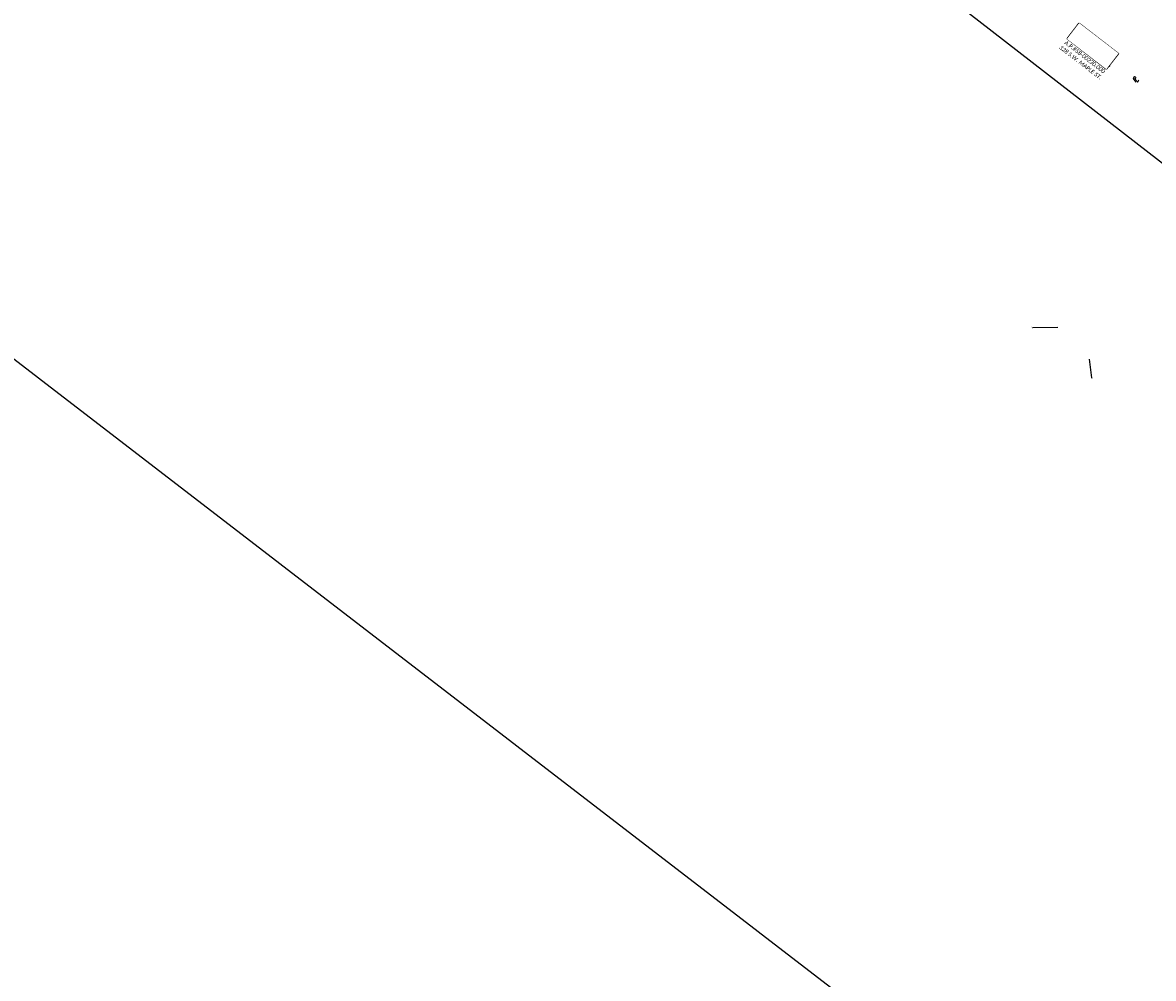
# Model space of a CAD drawing. Header units: feet. Extents: x 2204748 to 2209851, y 304262 to 307692.
# Tile 2 of 13: x 2205606 to 2206287, y 305519 to 306095. Entities that reach past the tile are written whole.
import ezdxf
from ezdxf import colors
from ezdxf.entities.mleader import LeaderData, LeaderLine
from ezdxf.math import Vec2, Vec3

# ---------------------------------------------------------------- set-up
doc = ezdxf.new("R2010")
doc.units = ezdxf.units.FT
doc.header["$MEASUREMENT"] = 0
doc.set_wipeout_variables(frame=1)
doc.linetypes.add('setbackex', pattern=[1.4, 1.3, -0.1])
for name, color, linetype in [('0_Text+_Line_Mask', 9, 'Continuous'), ('DV_X_Owner_Labels', 7, 'setbackex'), ('DV_X_Text', 7, 'Continuous'), ('SH_TextM', 7, 'Continuous')]:
    doc.layers.add(name, color=color, linetype=linetype)
doc.layers.add('SH_VPort', color=5, linetype='Continuous', plot=False)
doc.styles.add('Simplex Normal (0.14)', font='calibri.ttf', dxfattribs={"height": 0.14})
doc.styles.add('Slanted Normal (0.125) Font 31', font='calibrii.ttf', dxfattribs={"width": 0.9, "height": 0.125})
doc.styles.add('Straight Normal (0.14) Font 30', font='calibrib.ttf', dxfattribs={"height": 0.14})

# ---------------------------------------------------------------- blocks, each defined once
blk = doc.blocks.new('PL')
at = {"layer": 'DV_X_Text', "char_height": 0.14, "attachment_point": 1, "style": 'Simplex Normal (0.14)'}
for s, insert, width in [('{\\Fsimplex|c0;\\Q15;P}', (-0.028, 0.106), 0.15221), ('{\\Fsimplex|c0;\\Q15;L}', (0.002, 0.072), 0.05119)]:
    blk.add_mtext(s, dxfattribs=dict(at, insert=insert, width=width))

msp = doc.modelspace()

# ---------------------------------------------------------------- linework, layer by layer
msp.add_lwpolyline([(2207740.39, 306067.86), (2205628.39, 307692.48), (2204747.86, 306547.79), (2206915.51, 304880.36)], close=True)
at = {"layer": '0_Text+_Line_Mask'}
msp.add_lwpolyline([(2206241.94, 306094.43), (2206265.62, 306076.21), (2206258.28, 306066.66), (2206234.59, 306084.88)], close=True, dxfattribs=at)
at = {"layer": 'SH_VPort', "elevation": -658.73}
msp.add_lwpolyline([(2206139.94, 306392.1), (2206535.12, 306085.79), (2206407.18, 305920.73), (2206012, 306227.05)], close=True, dxfattribs=at)

# ---------------------------------------------------------------- block references
at = {"layer": 'DV_X_Text', "xscale": 20, "yscale": 20, "zscale": 20, "rotation": 52.0354245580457}
msp.add_blockref('PL', (2206275.63, 306059.31), dxfattribs=at)

# ---------------------------------------------------------------- texts
at = {"layer": 'DV_X_Owner_Labels', "insert": (2206253.67, 306084.95), "char_height": 2.5, "width": 97.223, "attachment_point": 2, "rotation": 322.431, "style": 'Slanted Normal (0.125) Font 31'}
msp.add_mtext('LARRY J. MILLER\\PCAROL J. MILLER\\PO.R. 1022, PG. 1829\\PA.P.#58-00230.000\\P328 S.W. MAPLE ST.', dxfattribs=at)

# ---------------------------------------------------------------- leaders
at = {"layer": 'SH_TextM'}
ml = msp.add_multileader_mtext('Standard', dxfattribs=at)
ml.set_content('PROP EOP LT', color=256, style='Straight Normal (0.14) Font 30')
ml.set_leader_properties(color=256, linetype='Continuous', lineweight=-1)
ml.build(insert=Vec2(0, 0))
ml.multileader.update_dxf_attribs({"text_right_attachment_type": 3, "dogleg_length": 0.125, "arrow_head_size": 0.14})
ctx = ml.context
ctx.base_point, ctx.char_height, ctx.arrow_head_size, ctx.landing_gap_size, ctx.plane_origin, ctx.plane_x_axis, ctx.plane_y_axis = Vec3(2206212.86, 305911.66, -658.73), 0.14, 0.14, 0.06, Vec3(2206229.29, 305911.11, -658.73), Vec3(0.790369, -0.612631), Vec3(0.612631, 0.790369)
ctx.right_attachment, ctx.text_align_type = 3, 2
notes = []
notes.append((ctx, [(0, (1, 1, 0), (2206213.98, 305910.79, -658.73), (-0.790369, 0.612631), 0.125, [(0, [(2206229.29, 305911.11, -658.73)], 0, [])])]))
ctx.mtext.insert, ctx.mtext.text_direction, ctx.mtext.rotation, ctx.mtext.alignment, ctx.mtext.flow_direction = Vec3(2206213.88, 305910.96, -658.73), Vec3(0.790369, -0.612631), 5.6238, 3, 5
ml = msp.add_multileader_mtext('Standard', dxfattribs=at)
ml.set_content('PROP EOP RT', color=256, style='Straight Normal (0.14) Font 30')
ml.set_leader_properties(color=256, linetype='Continuous', lineweight=-1)
ml.build(insert=Vec2(0, 0))
ml.multileader.update_dxf_attribs({"text_right_attachment_type": 3, "dogleg_length": 0.125, "arrow_head_size": 0.14})
ctx = ml.context
ctx.base_point, ctx.char_height, ctx.arrow_head_size, ctx.landing_gap_size, ctx.plane_origin, ctx.plane_x_axis, ctx.plane_y_axis = Vec3(2206249.4, 305880.61, -658.73), 0.14, 0.14, 0.06, Vec3(2206247.86, 305892.21, -658.73), Vec3(0.790369, -0.612631), Vec3(0.612631, 0.790369)
ctx.right_attachment = 3
notes.append((ctx, [(0, (1, 1, 0), (2206249.3, 305880.69, -658.73), (0.790369, -0.612631), 0.125, [(0, [(2206247.86, 305892.21, -658.73)], 0, [])])]))
ctx.mtext.insert, ctx.mtext.text_direction, ctx.mtext.rotation, ctx.mtext.flow_direction = Vec3(2206249.49, 305880.63, -658.73), Vec3(0.790369, -0.612631), 5.6238, 5
for ctx, leaders in notes:
    for number, flags, end, landing, length, lines in leaders:
        leader = LeaderData()
        leader.index, (leader.has_last_leader_line, leader.has_dogleg_vector, leader.attachment_direction) = number, flags
        leader.last_leader_point, leader.dogleg_vector, leader.dogleg_length = Vec3(end), Vec3(landing), length
        for number, points, colour, breaks in lines:
            line = LeaderLine()
            line.index, line.vertices, line.color, line.breaks = number, Vec3.list(points), colors.encode_raw_color(colour), breaks
            leader.lines.append(line)
        ctx.leaders.append(leader)

# ---------------------------------------------------------------- next in the draw order: wipeouts: each hides what was drawn before it
msp.add_wipeout([(2206241.94, 306094.43), (2206265.62, 306076.21), (2206258.28, 306066.66), (2206234.59, 306084.88)]).dxf.layer = '0_Text+_Line_Mask'

doc.saveas('drawing.dxf')
